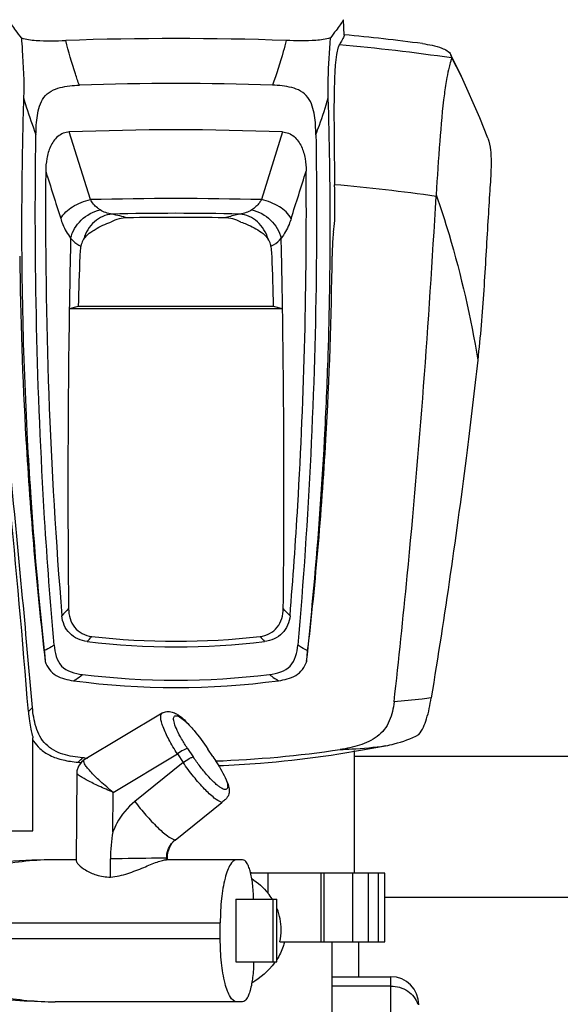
# Model space of a CAD drawing. Header units: millimetres. Extents: x 0 to 4000, y 0 to 3000.
# Tile 84 of 171: x 746 to 1038, y 1765 to 2296. Entities that reach past the tile are written whole.
import ezdxf

# ---------------------------------------------------------------- set-up
doc = ezdxf.new("R2010")
doc.units = ezdxf.units.MM
doc.header["$LTSCALE"] = 219.99956
doc.layers.get('0').update_dxf_attribs({"linetype": 'CONTINUOUS'})

msp = doc.modelspace()

# ---------------------------------------------------------------- linework, layer by layer
at = {"color": 7, "linetype": 'CONTINUOUS'}
for p, q in [((921.54, 2288.01), (921.14, 2296.39)), ((979.15, 2277.43), (979.51, 2276.08)), ((984.79, 2265.73), (979.15, 2277.43)), ((984.8, 2265.71), (984.79, 2265.73)), ((888.27, 2235.8), (876.91, 2199.28)), ((778.02, 2141.56), (773.2, 2140.29)), ((888.28, 2140.29), (773.2, 2140.29)), ((883.46, 2141.56), (778.02, 2141.56)), ((888.28, 2140.29), (883.46, 2141.56)), ((823.29, 1922.08), (781.3, 1896.88)), ((823.61, 1922.26), (823.28, 1922.08)), ((753.53, 1858.68), (753.53, 1908.77)), ((850.67, 1898.72), (847.97, 1902.75)), ((781.35, 1898), (780.4, 1898.04)), ((781.35, 1897.96), (780.4, 1898.04)), ((927.2, 1835.68), (927.2, 1901.93)), ((1135.7, 1898.73), (927.2, 1898.73)), ((781.3, 1896.88), (781.3, 1896.88)), ((777.26, 1889.81), (776.9, 1842.48)), ((830.27, 1853.64), (855.44, 1873.96)), ((664.24, 1858.68), (753.53, 1858.68)), ((776.9, 1842.99), (765.51, 1842.99)), ((795.45, 1833.63), (795.42, 1843.47)), ((825.74, 1842.99), (825.73, 1843.84)), ((866.69, 1842.99), (825.74, 1842.99)), ((825.99, 1843.83), (826, 1842.99)), ((943.45, 1835.68), (871.07, 1835.68)), ((939.86, 1835.68), (939.86, 1798.68)), ((940.08, 1798.68), (940.08, 1835.68)), ((943.45, 1798.68), (943.45, 1835.68)), ((863.05, 1821.72), (863.05, 1787.95)), ((863.05, 1821.72), (885.21, 1821.72)), ((883.04, 1821.72), (883.04, 1787.95)), ((885.21, 1787.95), (885.21, 1821.72)), ((1121.39, 1822.63), (943.45, 1822.63)), ((854.68, 1800.32), (854.68, 1809.01)), ((886.83, 1798.68), (943.45, 1798.68)), ((914.94, 1798.68), (914.94, 1728.17)), ((929.37, 1779.87), (929.37, 1798.68)), ((863.05, 1787.95), (885.21, 1787.95)), ((914.94, 1779.87), (946.7, 1779.87)), ((866.69, 1766.34), (765.51, 1766.34))]:
    msp.add_line(p, q, dxfattribs=at)
at = {"color": 9, "linetype": 'CONTINUOUS'}
for p, q in [((984.79, 2265.73), (979.51, 2276.08)), ((784.56, 2199.28), (773.21, 2235.8)), ((837, 1903.1), (840.09, 1898.48)), ((796.9, 1879.35), (831.53, 1900.14)), ((831.53, 1900.14), (834.62, 1895.52)), ((834.62, 1895.52), (808.54, 1874.45)), ((796.74, 1858.04), (796.9, 1879.35)), ((825.81, 1843.84), (825.73, 1843.84)), ((880.43, 1824.94), (880.43, 1835.68)), ((909.01, 1835.68), (909.01, 1798.68)), ((910.79, 1798.68), (910.79, 1835.68)), ((925.98, 1835.68), (925.98, 1798.68)), ((926.25, 1798.68), (926.25, 1835.68)), ((934.45, 1835.68), (934.45, 1798.68)), ((699.31, 1808.99), (854.68, 1808.99)), ((854.68, 1800.34), (699.31, 1800.34)), ((946.7, 1750.68), (946.7, 1779.87)), ((946.7, 1774.83), (914.94, 1774.83))]:
    msp.add_line(p, q, dxfattribs=at)
at = {"color": 7, "linetype": 'CONTINUOUS'}
for points in [[(999, 2232.42), (994.67, 2243.37), (984.8, 2265.71)], [(781.3, 1896.88), (779.74, 1895.67), (778.15, 1893.5), (777.35, 1890.92), (777.26, 1889.81)], [(765.51, 1842.99), (753.03, 1842.75), (739.63, 1841.98), (727.16, 1840.73), (718.37, 1839.41)], [(725.35, 1768.84), (732.18, 1768.03), (748.89, 1766.77), (765.51, 1766.34)]]:
    msp.add_lwpolyline(points, dxfattribs=at)
for centre, radius, start, end in [((830.74, 578.17), 1708.04, 88.00553, 91.99445), ((830.78, 1292.35), 1000, 82.35933, 84.79106), ((830.74, 761.47), 1500.45, 88.00948, 91.99052), ((830.74, 761.05), 1475.88, 87.76614, 92.23386), ((-1163.95, 2183.81), 2080.47, 0.11466, 0.64701), ((1137.98, 2192.08), 167.08, 176.6282, 176.9354), ((830.74, 798.2), 1391.49, 88.92556, 91.07444), ((188.22, 2276.14), 733.62, 352.6022, 353.09717), ((6772.44, 2045.07), 6000, 178.726345, 179.090689), ((-5110.96, 2045.07), 6000, 0.909311, 1.273655), ((2856.06, 2191.26), 2109.75, 180.61041, 183.30111), ((4000.85, 2056.48), 3223.96, 178.00368, 178.48782), ((-2339.38, 2056.48), 3223.96, 1.51218, 1.99632), ((-1195.05, 2191.34), 2110.22, 356.6974, 359.38751), ((6812.27, 2044.99), 6039.82, 179.09593, 180.630422), ((-5102.13, 2045.11), 5991.17, 359.363361, 0.910314), ((2832.74, 2189.96), 2086.39, 183.30224, 186.60229), ((-1171.35, 2189.91), 2086.47, 353.39926, 356.69915), ((830.74, 2361.17), 400.23, 263.483, 276.517), ((830.74, 2362.25), 404.31, 263.2035, 276.7965), ((830.74, 2349.51), 413.58, 262.3137, 277.6863), ((830.74, 2361.48), 421.54, 263.1235, 276.8765), ((826.3, 1917.09), 5.83, 113.0584, 117.5053), ((774.4, 1920.31), 24.36, 210.8768, 212.9008), ((830.73, 2496.39), 600.46, 272.02469, 278.48631), ((830.56, 2493.88), 597.94, 265.27879, 265.44023), ((830.75, 2467.13), 573.94, 264.70967, 264.89152), ((874.08, 1843.69), 78.67, 169.488, 180.1589), ((837.95, 1844.18), 12.18, 137.5224, 141.938), ((837.78, 1844.35), 11.95, 128.9607, 137.5431), ((851.76, 1792.94), 47.33, 64.5657, 65.949), ((854.57, 1803.92), 33.32, 32.5528, 39.1101), ((857.36, 1805.3), 30.2, 347.3332, 359.9675), ((855.22, 1808.46), 35.68, 323.5828, 324.8314), ((946.7, 1764.77), 15.1, 0, 90)]:
    msp.add_arc(centre, radius, start, end, dxfattribs=at)
at = {"color": 9, "linetype": 'CONTINUOUS'}
for centre, radius, start, end in [((831.7, 1265.55), 1020.93, 81.67677, 85.10142), ((830.95, 1222.84), 988.16, 81.84411, 85.03975), ((830.74, 281.47), 1918.36, 88.62073, 91.37927), ((830.74, 692.93), 1498.95, 88.68142, 91.31857), ((664.01, 2068.44), 160.39, 317.8365, 319.1418), ((993.33, 2064.77), 154.85, 220.8315, 222.1834)]:
    msp.add_arc(centre, radius, start, end, dxfattribs=at)
at = {"color": 7, "linetype": 'CONTINUOUS'}
for points, knots in [([(747.37, 2286.56), (746.35, 2287.91), (744.59, 2290.24), (742.58, 2292.96), (741.43, 2294.6), (740.84, 2295.43), (740.55, 2295.99), (740.33, 2296.28), (740.34, 2296.39)], [0, 0, 0, 0, 0.419271, 0.72575, 0.836594, 0.919185, 0.973526, 1, 1, 1, 1]), ([(921.14, 2296.39), (921.15, 2296.28), (920.93, 2295.99), (920.64, 2295.43), (920.05, 2294.6), (918.9, 2292.96), (916.89, 2290.24), (915.13, 2287.91), (914.11, 2286.56)], [0, 0, 0, 0, 0.026474, 0.080815, 0.163406, 0.27425, 0.580729, 1, 1, 1, 1]), ([(747.37, 2286.56), (749.91, 2285.75), (757.94, 2284.71), (765.95, 2284.99), (771.29, 2285.18)], [0, 0, 0, 0, 0.332421, 1, 1, 1, 1]), ([(747.37, 2286.56), (747.53, 2284.38), (748.28, 2273.62), (748.8, 2262.81), (748.53, 2254.2)], [0, 0, 0, 0, 0.202084, 1, 1, 1, 1]), ([(914.11, 2286.56), (911.57, 2285.75), (903.54, 2284.71), (895.53, 2284.99), (890.18, 2285.18)], [0, 0, 0, 0, 0.332377, 1, 1, 1, 1]), ([(912.94, 2254.23), (912.84, 2257.64), (912.85, 2268.43), (913.58, 2279.2), (914.11, 2286.56)], [0, 0, 0, 0, 0.316367, 1, 1, 1, 1]), ([(921.55, 2288.01), (921.6, 2287.79), (921.27, 2287.17), (920.81, 2286.1), (919.95, 2284.55), (919.27, 2283.4), (918.88, 2282.75)], [0, 0, 0, 0, 0.115521, 0.319979, 0.61397, 1, 1, 1, 1]), ([(918.88, 2282.75), (918.55, 2282.21), (917.94, 2280.51), (917.21, 2276.85), (916.58, 2270.73), (915.95, 2257.01), (916.05, 2235.49), (916.28, 2217.04), (916.39, 2207.3)], [0, 0, 0, 0, 0.025216, 0.070636, 0.147836, 0.268603, 0.614432, 1, 1, 1, 1]), ([(963.74, 2283.47), (967.31, 2282.99), (972.67, 2282.1), (978.27, 2279.25), (979.16, 2277.43)], [0, 0, 0, 0, 0.63964, 1, 1, 1, 1]), ([(979.49, 2275.73), (979.38, 2275.14), (978.89, 2273.5), (977.96, 2270.01), (976.71, 2264.15), (974.73, 2250.83), (972.95, 2229.7), (971.75, 2211.52), (971.19, 2201.9)], [0, 0, 0, 0, 0.023962, 0.068947, 0.145594, 0.265407, 0.611525, 1, 1, 1, 1]), ([(755.2, 2234.31), (755.26, 2237.78), (755.51, 2243.02), (756.99, 2249.83), (759.23, 2254.64), (763.28, 2258.16), (768.25, 2259.92), (773.4, 2260.75), (776.88, 2260.96), (778.62, 2261.02)], [0, 0, 0, 0, 0.250292, 0.375427, 0.500217, 0.624669, 0.749583, 0.874755, 1, 1, 1, 1]), ([(906.28, 2234.32), (906.22, 2237.8), (905.97, 2243.04), (904.49, 2249.84), (902.24, 2254.64), (898.2, 2258.16), (893.23, 2259.92), (888.07, 2260.75), (884.59, 2260.96), (882.86, 2261.02)], [0, 0, 0, 0, 0.250296, 0.375428, 0.500217, 0.624667, 0.749582, 0.874756, 1, 1, 1, 1]), ([(748.53, 2254.2), (748.05, 2238.8), (746.78, 2177.33), (748.07, 2115.8), (750.51, 2069.78)], [0, 0, 0, 0, 0.250542, 1, 1, 1, 1]), ([(910.97, 2069.78), (911.78, 2085.09), (914.39, 2146.53), (914.39, 2208.08), (912.94, 2254.23)], [0, 0, 0, 0, 0.249265, 1, 1, 1, 1]), ([(764.99, 1958.8), (763, 1981.56), (756.18, 2073.23), (754.1, 2165.25), (755.2, 2234.31)], [0, 0, 0, 0, 0.24861, 1, 1, 1, 1]), ([(773.21, 2235.8), (770.99, 2235.71), (766.51, 2233.82), (762.7, 2228.02), (760.86, 2221.46), (760.48, 2216.94), (760.46, 2214.68)], [0, 0, 0, 0, 0.247463, 0.497293, 0.748472, 1, 1, 1, 1]), ([(888.27, 2235.8), (890.49, 2235.71), (894.97, 2233.82), (898.78, 2228.01), (900.62, 2221.46), (901, 2216.93), (901.02, 2214.67)], [0, 0, 0, 0, 0.247462, 0.497292, 0.748471, 1, 1, 1, 1]), ([(906.28, 2234.32), (906.65, 2211.23), (906.93, 2119.31), (902.48, 2027.37), (896.49, 1958.8)], [0, 0, 0, 0, 0.251191, 1, 1, 1, 1]), ([(999, 2232.42), (999.78, 2230.36), (1000.82, 2225.16), (1000.89, 2215.65), (1000.02, 2202.87), (999.04, 2187.02), (998, 2169.14), (996.52, 2144.14), (994.99, 2125.26), (993.62, 2112.68)], [0, 0, 0, 0, 0.05505, 0.130738, 0.237089, 0.37472, 0.527297, 0.684199, 1, 1, 1, 1]), ([(760.46, 2214.68), (760.15, 2174.52), (761.19, 2094.43), (765.95, 2014.47), (769.17, 1974.69)], [0, 0, 0, 0, 0.501519, 1, 1, 1, 1]), ([(892.31, 1974.69), (893.93, 1994.55), (899.54, 2074.41), (901.53, 2154.53), (901.02, 2214.67)], [0, 0, 0, 0, 0.248783, 1, 1, 1, 1]), ([(948.48, 1928.26), (951.01, 1950.89), (960.47, 2041.64), (967.34, 2132.65), (971.14, 2201.01)], [0, 0, 0, 0, 0.249593, 1, 1, 1, 1]), ([(784.74, 2181.68), (785.52, 2182.23), (788.95, 2184.45), (792.7, 2186.18), (795.66, 2187.18)], [0, 0, 0, 0, 0.233922, 1, 1, 1, 1]), ([(865.82, 2187.18), (866.85, 2186.83), (870.67, 2185.38), (874.29, 2183.4), (876.74, 2181.68)], [0, 0, 0, 0, 0.267331, 1, 1, 1, 1]), ([(781.03, 2178), (781.29, 2178.38), (782.35, 2179.78), (783.68, 2180.94), (784.74, 2181.68)], [0, 0, 0, 0, 0.261334, 1, 1, 1, 1]), ([(876.74, 2181.68), (877.08, 2181.44), (878.48, 2180.39), (879.71, 2179.1), (880.45, 2178)], [0, 0, 0, 0, 0.241122, 1, 1, 1, 1]), ([(915.73, 2181.68), (915.63, 2180.88), (915.19, 2176.58), (915.09, 2172.27), (915.05, 2168.77)], [0, 0, 0, 0, 0.188959, 1, 1, 1, 1]), ([(753.32, 1925.2), (751.5, 1946.17), (743.95, 2030.09), (735.34, 2113.92), (728.29, 2176.75)], [0, 0, 0, 0, 0.24973, 1, 1, 1, 1]), ([(779.45, 2174.24), (779.36, 2173.8), (779.05, 2172), (778.9, 2170.17), (778.85, 2168.78)], [0, 0, 0, 0, 0.243289, 1, 1, 1, 1]), ([(781.03, 2178), (780.85, 2177.73), (780.14, 2176.56), (779.65, 2175.26), (779.45, 2174.24)], [0, 0, 0, 0, 0.239987, 1, 1, 1, 1]), ([(882.03, 2174.24), (881.96, 2174.59), (881.62, 2175.91), (881.01, 2177.16), (880.45, 2178)], [0, 0, 0, 0, 0.261175, 1, 1, 1, 1]), ([(882.62, 2168.78), (882.58, 2170.17), (882.43, 2172), (882.11, 2173.8), (882.03, 2174.24)], [0, 0, 0, 0, 0.756715, 1, 1, 1, 1]), ([(751.11, 1923.01), (748.06, 1961.71), (741.02, 2039.34), (733.08, 2116.88), (728.86, 2155.78)], [0, 0, 0, 0, 0.498039, 1, 1, 1, 1]), ([(993.62, 2112.68), (991.8, 2096.44), (984.59, 2035.53), (975.81, 1974.8), (968.52, 1930.4)], [0, 0, 0, 0, 0.266403, 1, 1, 1, 1]), ([(750.51, 2069.78), (751.02, 2060.26), (753.3, 2022.23), (756.59, 1984.27), (759.65, 1955.88)], [0, 0, 0, 0, 0.250367, 1, 1, 1, 1]), ([(901.83, 1955.88), (902.85, 1965.34), (906.66, 2003.24), (909.45, 2041.24), (910.97, 2069.78)], [0, 0, 0, 0, 0.249656, 1, 1, 1, 1]), ([(772.81, 1978.54), (772.85, 1975.01), (774.37, 1969.36), (780.01, 1964.73), (783.54, 1963.72), (785.31, 1963.52)], [0, 0, 0, 0, 0.49702, 0.748314, 1, 1, 1, 1]), ([(876.17, 1963.52), (877.94, 1963.72), (881.46, 1964.73), (887.11, 1969.36), (888.63, 1975.01), (888.67, 1978.54)], [0, 0, 0, 0, 0.251687, 0.50298, 1, 1, 1, 1]), ([(782.89, 1960.78), (779.42, 1961.2), (772.42, 1964.17), (769.45, 1971.25), (769.17, 1974.69)], [0, 0, 0, 0, 0.502551, 1, 1, 1, 1]), ([(892.31, 1974.69), (892.03, 1971.25), (889.06, 1964.17), (882.05, 1961.2), (878.59, 1960.78)], [0, 0, 0, 0, 0.497518, 1, 1, 1, 1]), ([(759.64, 1955.88), (759.7, 1955.37), (759.9, 1953.44), (760.08, 1951.5), (760.18, 1950.06)], [0, 0, 0, 0, 0.261953, 1, 1, 1, 1]), ([(764.99, 1958.8), (765.34, 1954.82), (767.36, 1945.85), (776.26, 1943.45), (780.27, 1942.97)], [0, 0, 0, 0, 0.497604, 1, 1, 1, 1]), ([(881.21, 1942.97), (885.21, 1943.45), (894.12, 1945.85), (896.14, 1954.82), (896.49, 1958.8)], [0, 0, 0, 0, 0.502385, 1, 1, 1, 1]), ([(901.3, 1950.07), (901.33, 1950.52), (901.48, 1952.46), (901.68, 1954.4), (901.83, 1955.88)], [0, 0, 0, 0, 0.234831, 1, 1, 1, 1]), ([(760.18, 1950.07), (760.72, 1948.53), (762.18, 1945.54), (765.97, 1942.25), (770.59, 1940.47), (773.8, 1939.87), (775.42, 1939.65)], [0, 0, 0, 0, 0.24988, 0.499387, 0.749581, 1, 1, 1, 1]), ([(886.06, 1939.65), (887.67, 1939.87), (890.89, 1940.47), (895.51, 1942.25), (899.3, 1945.54), (900.76, 1948.53), (901.3, 1950.07)], [0, 0, 0, 0, 0.250422, 0.500618, 0.750134, 1, 1, 1, 1]), ([(961.77, 1910.53), (963.79, 1912.96), (966.56, 1919.66), (967.89, 1926.53), (968.51, 1930.35)], [0, 0, 0, 0, 0.448965, 1, 1, 1, 1]), ([(780.4, 1898.04), (776.82, 1898.34), (769.7, 1899.35), (759.75, 1904.57), (754.64, 1914.55), (753.63, 1921.64), (753.32, 1925.2)], [0, 0, 0, 0, 0.251348, 0.500722, 0.749646, 1, 1, 1, 1]), ([(948.48, 1928.26), (948.08, 1924.73), (946.98, 1919.39), (943.37, 1913.18), (938.22, 1908.13), (929.88, 1904.43), (922.88, 1903.03), (919.34, 1902.5)], [0, 0, 0, 0, 0.24927, 0.374292, 0.499415, 0.749268, 1, 1, 1, 1]), ([(751.11, 1923.01), (751.24, 1921.29), (751.58, 1918.08), (752.37, 1913.85), (753.05, 1910.85), (753.53, 1909.3), (753.53, 1908.77)], [0, 0, 0, 0, 0.358015, 0.669374, 0.8907, 1, 1, 1, 1]), ([(824.02, 1922.45), (824.39, 1922.61), (825.68, 1923.03), (827.09, 1923.02), (828.01, 1922.84)], [0, 0, 0, 0, 0.301584, 1, 1, 1, 1]), ([(830.53, 1921.95), (831.17, 1921.63), (833.94, 1919.92), (836.27, 1917.6), (837.95, 1915.72)], [0, 0, 0, 0, 0.221468, 1, 1, 1, 1]), ([(837.95, 1915.72), (838.82, 1914.76), (842.39, 1910.61), (845.65, 1906.21), (847.97, 1902.75)], [0, 0, 0, 0, 0.23766, 1, 1, 1, 1]), ([(943.93, 1904.47), (945.49, 1904.78), (951.62, 1906.18), (957.59, 1908.39), (961.77, 1910.54)], [0, 0, 0, 0, 0.253251, 1, 1, 1, 1]), ([(753.95, 1907.08), (754.91, 1905.59), (757.43, 1902.53), (762.89, 1898.91), (769.96, 1896.62), (775.16, 1895.9), (777.83, 1895.65)], [0, 0, 0, 0, 0.193576, 0.428142, 0.706071, 1, 1, 1, 1]), ([(943.93, 1904.46), (921.61, 1899.98), (891.45, 1895.75), (861.14, 1893.94), (853.54, 1893.64)], [0, 0, 0, 0, 0.74959, 1, 1, 1, 1]), ([(850.67, 1898.72), (851.41, 1897.62), (854.03, 1893.56), (856.41, 1889.33), (857.85, 1886.13)], [0, 0, 0, 0, 0.274045, 1, 1, 1, 1]), ([(857.85, 1886.13), (858.35, 1885.02), (859.15, 1882.97), (859.7, 1879.93), (859.05, 1877.04), (857.65, 1875.72), (856.86, 1875.09)], [0, 0, 0, 0, 0.300169, 0.543802, 0.751764, 1, 1, 1, 1]), ([(856.86, 1875.09), (856.76, 1875), (856.29, 1874.63), (855.8, 1874.26), (855.44, 1873.96)], [0, 0, 0, 0, 0.21709, 1, 1, 1, 1]), ([(830.46, 1853.76), (829.09, 1852.65), (826.74, 1849.58), (825.96, 1845.79), (825.99, 1843.83)], [0, 0, 0, 0, 0.472667, 1, 1, 1, 1]), ([(776.9, 1842.48), (776.9, 1842.16), (777.32, 1841.38), (778.88, 1839.58), (782.35, 1837.03), (788.1, 1834.38), (792.86, 1833.65), (795.45, 1833.63)], [0, 0, 0, 0, 0.044453, 0.117222, 0.33748, 0.637493, 1, 1, 1, 1]), ([(795.45, 1833.63), (798.63, 1833.88), (804.78, 1835.37), (813, 1838.66), (819.15, 1841.3), (823.27, 1842.65), (825, 1842.99), (825.74, 1842.99)], [0, 0, 0, 0, 0.300963, 0.59021, 0.835663, 0.930272, 1, 1, 1, 1]), ([(863.5, 1842.99), (862.08, 1842.99), (860, 1840.61), (858.44, 1837.05), (856.53, 1830.88), (855.09, 1821.45), (854.68, 1813.36), (854.68, 1809.01)], [0, 0, 0, 0, 0.116607, 0.212415, 0.334141, 0.641717, 1, 1, 1, 1]), ([(872.67, 1821.73), (872.62, 1824.51), (872.29, 1829.63), (871.27, 1835.58), (869.99, 1839.39), (868.94, 1841.6), (867.58, 1842.99), (866.69, 1842.99)], [0, 0, 0, 0, 0.363528, 0.669541, 0.789225, 0.883103, 1, 1, 1, 1]), ([(863.5, 1766.34), (862.08, 1766.34), (860, 1768.72), (858.44, 1772.29), (856.53, 1778.45), (855.09, 1787.89), (854.68, 1795.98), (854.68, 1800.32)], [0, 0, 0, 0, 0.116563, 0.212379, 0.334132, 0.641732, 1, 1, 1, 1]), ([(889.36, 1798.68), (889.15, 1797.82), (888.18, 1794.48), (886.62, 1791.32), (885.22, 1789.14)], [0, 0, 0, 0, 0.254064, 1, 1, 1, 1]), ([(872.68, 1787.94), (872.64, 1785.12), (872.32, 1779.93), (871.31, 1773.89), (870.02, 1770.01), (868.96, 1767.77), (867.59, 1766.34), (866.69, 1766.34)], [0, 0, 0, 0, 0.362904, 0.669287, 0.789246, 0.883291, 1, 1, 1, 1])]:
    msp.add_open_spline(points, degree=3, knots=knots, dxfattribs=at)
at = {"color": 9, "linetype": 'CONTINUOUS'}
for points, knots in [([(778.62, 2261.02), (777.88, 2263.06), (775.09, 2271), (772.74, 2279.1), (771.29, 2285.18)], [0, 0, 0, 0, 0.257682, 1, 1, 1, 1]), ([(890.18, 2285.18), (889.71, 2283.19), (887.63, 2275.03), (885.04, 2267.01), (882.86, 2261.02)], [0, 0, 0, 0, 0.242533, 1, 1, 1, 1]), ([(748.53, 2254.2), (749, 2252.56), (751.01, 2245.88), (753.31, 2239.29), (755.2, 2234.37)], [0, 0, 0, 0, 0.243602, 1, 1, 1, 1]), ([(906.28, 2234.36), (906.92, 2236.04), (909.35, 2242.58), (911.51, 2249.22), (912.95, 2254.2)], [0, 0, 0, 0, 0.256511, 1, 1, 1, 1]), ([(971.19, 2201.9), (973.67, 2194.81), (983.08, 2165.59), (989.85, 2135.55), (993.62, 2112.68)], [0, 0, 0, 0, 0.244883, 1, 1, 1, 1]), ([(768.54, 2189.12), (769.99, 2191.73), (775.09, 2196.17), (781.18, 2198.54), (784.56, 2199.28)], [0, 0, 0, 0, 0.462657, 1, 1, 1, 1]), ([(789.84, 2193.75), (789.31, 2194.08), (787.24, 2195.58), (785.54, 2197.6), (784.56, 2199.28)], [0, 0, 0, 0, 0.24203, 1, 1, 1, 1]), ([(876.92, 2199.28), (876.58, 2198.7), (875.16, 2196.56), (873.24, 2194.76), (871.64, 2193.75)], [0, 0, 0, 0, 0.260426, 1, 1, 1, 1]), ([(892.94, 2189.12), (891.49, 2191.73), (886.39, 2196.17), (880.3, 2198.54), (876.91, 2199.28)], [0, 0, 0, 0, 0.462659, 1, 1, 1, 1]), ([(773.93, 2178.44), (774.78, 2182.12), (779, 2189.05), (786.06, 2192.93), (789.84, 2193.74)], [0, 0, 0, 0, 0.494826, 1, 1, 1, 1]), ([(796.27, 2191.47), (792.83, 2191.2), (785.83, 2188.03), (782, 2181.52), (781.03, 2178)], [0, 0, 0, 0, 0.485611, 1, 1, 1, 1]), ([(880.45, 2178), (879.48, 2181.52), (875.65, 2188.03), (868.65, 2191.2), (865.21, 2191.47)], [0, 0, 0, 0, 0.514348, 1, 1, 1, 1]), ([(871.64, 2193.74), (875.41, 2192.93), (882.48, 2189.05), (886.7, 2182.12), (887.55, 2178.44)], [0, 0, 0, 0, 0.505173, 1, 1, 1, 1]), ([(768.54, 2189.12), (768.87, 2188.04), (770.23, 2184.28), (772.18, 2180.71), (773.93, 2178.44)], [0, 0, 0, 0, 0.282281, 1, 1, 1, 1]), ([(892.94, 2189.12), (892.6, 2188.05), (891.25, 2184.29), (889.36, 2180.67), (887.55, 2178.44)], [0, 0, 0, 0, 0.282136, 1, 1, 1, 1]), ([(773.92, 2178.44), (774.34, 2177.93), (775.89, 2176.21), (777.87, 2174.8), (779.45, 2174.24)], [0, 0, 0, 0, 0.279835, 1, 1, 1, 1]), ([(882.03, 2174.24), (882.52, 2174.42), (884.65, 2175.39), (886.41, 2177.04), (887.55, 2178.44)], [0, 0, 0, 0, 0.225786, 1, 1, 1, 1]), ([(764.99, 1958.82), (764.55, 1958.53), (762.84, 1957.43), (761.03, 1956.47), (759.65, 1955.88)], [0, 0, 0, 0, 0.25983, 1, 1, 1, 1]), ([(901.84, 1955.88), (901.39, 1956.07), (899.53, 1956.92), (897.77, 1957.96), (896.49, 1958.82)], [0, 0, 0, 0, 0.240687, 1, 1, 1, 1]), ([(775.42, 1939.65), (775.83, 1939.88), (777.52, 1940.88), (779.11, 1942.03), (780.27, 1942.97)], [0, 0, 0, 0, 0.23975, 1, 1, 1, 1]), ([(881.21, 1942.97), (881.61, 1942.65), (883.15, 1941.45), (884.79, 1940.36), (886.06, 1939.65)], [0, 0, 0, 0, 0.26082, 1, 1, 1, 1]), ([(968.52, 1930.4), (966.88, 1930.16), (960.23, 1929.25), (953.53, 1928.61), (948.48, 1928.27)], [0, 0, 0, 0, 0.246336, 1, 1, 1, 1]), ([(753.32, 1925.2), (753.12, 1924.98), (752.43, 1924.21), (751.68, 1923.48), (751.11, 1923.02)], [0, 0, 0, 0, 0.285382, 1, 1, 1, 1]), ([(831.53, 1900.14), (829.89, 1902.66), (827.07, 1907.41), (824.25, 1913.2), (822.92, 1917.25), (822.4, 1919.62), (822.55, 1921.64), (823.28, 1922.08)], [0, 0, 0, 0, 0.373569, 0.682793, 0.802098, 0.894055, 1, 1, 1, 1]), ([(837, 1903.1), (835.89, 1904.76), (833.9, 1907.94), (831.49, 1912.46), (830.1, 1915.83), (829.55, 1918.05), (829.45, 1919.24), (829.61, 1920.16), (830.48, 1920.98), (832.54, 1920.32), (834.98, 1918.54), (836.9, 1916.79), (837.95, 1915.72)], [0, 0, 0, 0, 0.20659, 0.387811, 0.529227, 0.582326, 0.623012, 0.652388, 0.675559, 0.736338, 0.845054, 1, 1, 1, 1]), ([(837, 1903.1), (836.73, 1903.1), (835.98, 1902.81), (834.12, 1901.9), (832.59, 1900.9), (831.53, 1900.14)], [0, 0, 0, 0, 0.129821, 0.373606, 1, 1, 1, 1]), ([(919.34, 1902.5), (921.43, 1902.58), (929.65, 1902.96), (937.85, 1903.69), (943.93, 1904.46)], [0, 0, 0, 0, 0.254343, 1, 1, 1, 1]), ([(777.83, 1895.64), (778.03, 1895.78), (778.95, 1896.51), (779.77, 1897.36), (780.4, 1898.04)], [0, 0, 0, 0, 0.210367, 1, 1, 1, 1]), ([(834.62, 1895.52), (835.68, 1896.28), (837.22, 1897.28), (839.07, 1898.19), (839.82, 1898.48), (840.09, 1898.48)], [0, 0, 0, 0, 0.626395, 0.87018, 1, 1, 1, 1]), ([(857.85, 1886.13), (858.21, 1885.12), (858.68, 1883.62), (858.72, 1881.39), (857.66, 1880.79), (856.73, 1880.93), (855.64, 1881.4), (854.33, 1882.22), (852.84, 1883.39), (850.5, 1885.5), (847.39, 1888.81), (843.67, 1893.38), (841.26, 1896.73), (840.09, 1898.48)], [0, 0, 0, 0, 0.103537, 0.162053, 0.183796, 0.21128, 0.249099, 0.298617, 0.359914, 0.431948, 0.602404, 0.797149, 1, 1, 1, 1]), ([(796.9, 1879.35), (794.52, 1881.29), (791.15, 1884.16), (787.06, 1888.04), (784.63, 1890.53), (782.72, 1892.85), (781.43, 1894.52), (780.71, 1896.53), (781.3, 1896.88)], [0, 0, 0, 0, 0.383411, 0.552891, 0.701083, 0.822794, 0.913735, 1, 1, 1, 1]), ([(855.44, 1873.96), (853.97, 1874.41), (850.69, 1876.76), (845.71, 1881.45), (840.1, 1887.94), (836.42, 1892.88), (834.62, 1895.52)], [0, 0, 0, 0, 0.152415, 0.388653, 0.683088, 1, 1, 1, 1]), ([(796.9, 1879.35), (794.33, 1880.46), (789.63, 1882.49), (784.18, 1885.14), (780.73, 1887.03), (778.91, 1888.15), (777.83, 1888.97), (777.26, 1889.57), (777.26, 1889.81)], [0, 0, 0, 0, 0.374382, 0.686515, 0.808892, 0.90352, 0.967301, 1, 1, 1, 1]), ([(808.54, 1874.45), (804.6, 1871.27), (800.14, 1865.83), (797.34, 1859.64), (796.74, 1858.04)], [0, 0, 0, 0, 0.74735, 1, 1, 1, 1]), ([(808.54, 1874.45), (810.46, 1871.9), (814.36, 1867.12), (820.24, 1860.86), (825.42, 1856.33), (828.78, 1854.07), (830.27, 1853.64)], [0, 0, 0, 0, 0.315703, 0.609889, 0.846674, 1, 1, 1, 1]), ([(765.51, 1842.99), (754.99, 1842.99), (735.23, 1840.8), (715.93, 1835.97), (707.31, 1832.59)], [0, 0, 0, 0, 0.531926, 1, 1, 1, 1]), ([(825.73, 1843.84), (824.09, 1843.83), (813.99, 1843.74), (803.88, 1843.6), (795.42, 1843.47)], [0, 0, 0, 0, 0.162237, 1, 1, 1, 1]), ([(825.99, 1843.83), (825.99, 1843.84), (825.9, 1843.82), (825.86, 1843.84), (825.81, 1843.84)], [0, 0, 0, 0, 0.251965, 1, 1, 1, 1]), ([(709.26, 1776), (717.69, 1772.91), (736.33, 1768.38), (755.4, 1766.34), (765.51, 1766.34)], [0, 0, 0, 0, 0.470675, 1, 1, 1, 1]), ([(946.7, 1774.83), (949.88, 1774.83), (956.21, 1773.08), (960.36, 1767.82), (961.25, 1764.98)], [0, 0, 0, 0, 0.516304, 1, 1, 1, 1])]:
    msp.add_open_spline(points, degree=3, knots=knots, dxfattribs=at)
at = {"color": 7, "linetype": 'CONTINUOUS'}
for points in [[(979.49, 2275.73), (979.51, 2275.84), (979.51, 2275.96), (979.51, 2276.08)], [(760.46, 2214.7), (763.15, 2206.17), (765.84, 2197.64), (768.54, 2189.12)], [(892.94, 2189.12), (895.64, 2197.65), (898.33, 2206.17), (901.02, 2214.7)], [(804.65, 2189.44), (801.56, 2189.38), (798.39, 2188.62), (795.66, 2187.18)], [(804.65, 2189.44), (801.85, 2190.11), (799.06, 2190.81), (796.27, 2191.47)], [(860.16, 2190.25), (859.05, 2189.98), (857.94, 2189.71), (856.83, 2189.44)], [(865.82, 2187.18), (863.08, 2188.62), (859.92, 2189.38), (856.83, 2189.44)], [(861.76, 2190.64), (861.23, 2190.51), (860.69, 2190.38), (860.16, 2190.25)], [(865.21, 2191.47), (864.06, 2191.2), (862.91, 2190.92), (861.76, 2190.64)], [(828.01, 1922.84), (828.89, 1922.67), (829.74, 1922.35), (830.53, 1921.95)], [(825.73, 1843.84), (825.7, 1846.6), (826.66, 1849.52), (828.36, 1851.7)], [(871.65, 1832.88), (874.93, 1830.69), (877.94, 1828), (880.43, 1824.94)], [(887.56, 1805.29), (887.56, 1809.12), (886.8, 1813.01), (885.38, 1816.56)], [(883.94, 1787.28), (880.69, 1782.88), (876.37, 1779.16), (871.64, 1776.41)]]:
    msp.add_open_spline(points, degree=3, dxfattribs=at)
at = {"color": 9, "linetype": 'CONTINUOUS'}
for points in [[(796.21, 2191.48), (793.97, 2191.75), (791.74, 2192.54), (789.84, 2193.75)], [(871.64, 2193.75), (869.74, 2192.54), (867.51, 2191.75), (865.27, 2191.48)], [(772.81, 1978.54), (771.63, 1977.23), (770.41, 1975.95), (769.17, 1974.7)], [(892.31, 1974.7), (891.07, 1975.95), (889.84, 1977.23), (888.67, 1978.54)]]:
    msp.add_open_spline(points, degree=3, dxfattribs=at)

doc.saveas('drawing.dxf')
